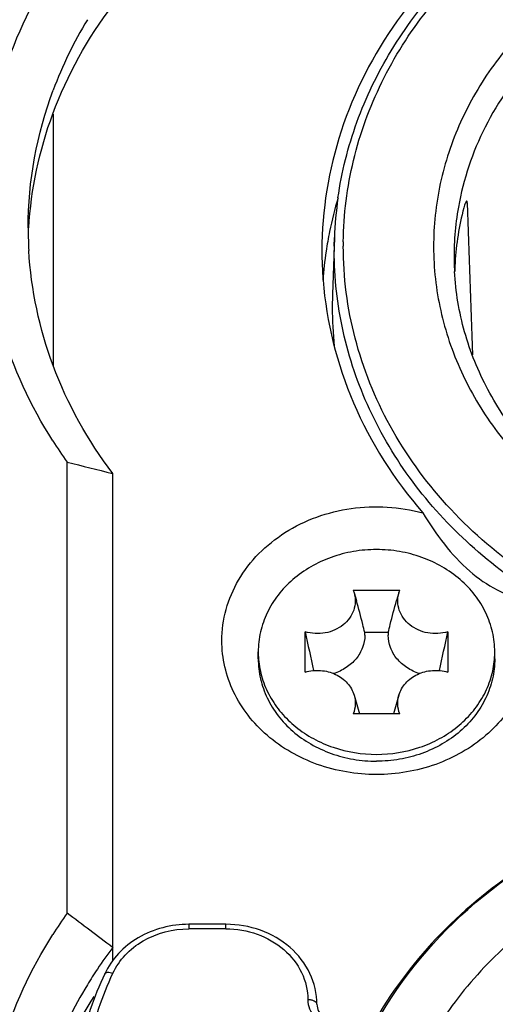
# Model space of a CAD drawing. Header units: millimetres. Extents: x 0 to 420, y 0 to 297.
# Tile 106 of 114: x 355.2 to 357.29, y 191.12 to 195.45. Entities that reach past the tile are written whole.
import ezdxf

# ---------------------------------------------------------------- set-up
doc = ezdxf.new("R2010")
doc.units = ezdxf.units.MM
doc.header["$LTSCALE"] = 23.1
doc.layers.get('0').update_dxf_attribs({"linetype": 'CONTINUOUS'})
doc.layers.add('02___PRT_ALL_AXES', color=7, linetype='CONTINUOUS')

msp = doc.modelspace()

# ---------------------------------------------------------------- linework, layer by layer
at = {"color": 7, "linetype": 'CONTINUOUS'}
for p, q in [((355.3501, 193.9282), (355.3501, 195.0333)), ((357.1691, 194.6431), (357.1611, 194.6431)), ((356.5851, 194.49), (356.5763, 194.2398)), ((356.5842, 194.4527), (356.5851, 194.49)), ((356.5764, 194.2398), (356.5754, 194.1829)), ((355.4101, 191.5194), (355.4101, 193.5029)), ((355.6101, 191.3104), (355.6101, 193.4534)), ((356.6679, 192.9396), (356.6717, 192.9285)), ((356.6679, 192.9396), (356.8723, 192.9396)), ((356.6717, 192.9285), (356.6817, 192.8939)), ((356.8685, 192.9285), (356.8585, 192.8939)), ((356.8685, 192.9285), (356.8723, 192.9396)), ((356.4567, 192.5797), (356.4567, 192.7567)), ((356.8217, 192.7531), (356.7186, 192.7531)), ((357.0835, 192.7567), (357.0835, 192.5797)), ((356.2501, 192.6382), (356.2501, 192.6682)), ((357.2901, 192.6382), (357.2901, 192.6682)), ((356.6717, 192.4781), (356.6953, 192.3968)), ((356.8685, 192.4781), (356.845, 192.3968)), ((356.8723, 192.3968), (356.6679, 192.3968)), ((355.945, 191.4708), (355.945, 191.4508)), ((356.1082, 191.4708), (355.945, 191.4708)), ((356.1082, 191.4508), (355.945, 191.4508)), ((356.1082, 191.4508), (356.1082, 191.4708))]:
    msp.add_line(p, q, dxfattribs=at)
for centre, radius, start, end in [((357.0733, 194.4931), 1.8416, 148.7565, 159.4997), ((358.2255, 194.4324), 1.6414, 171.8652, 177.9914), ((358.3475, 194.4081), 1.2364, 169.9251, 181.2587), ((358.3556, 194.3064), 1.2423, 165.352, 176.5755), ((356.9417, 194.5329), 1.7033, 180.0005, 181.873), ((356.9462, 194.5331), 1.7078, 181.8729, 183.356), ((358.1962, 194.433), 1.6661, 180.004, 184.4872), ((358.2087, 194.4333), 1.6246, 179.3135, 180), ((358.2187, 194.4529), 1.5946, 179.3135, 180), ((358.3159, 194.4079), 1.2048, 181.2835, 183.1529), ((358.342, 194.3079), 1.2286, 177.5461, 178.424), ((358.3428, 194.3078), 1.2294, 176.6059, 177.5461), ((358.2102, 194.1831), 1.6348, 180.0069, 186.0093), ((357.1105, 194.7206), 2.0914, 212.5089, 215.6085), ((360.0661, 211.8766), 18.9544, 255.78018, 256.40301), ((371.603, 195.95), 15.4792, 191.9054, 192.55035), ((356.5623, 192.7434), 0.1566, 359.2751, 3.5612), ((356.9779, 192.7434), 0.1566, 176.4388, 180.7249), ((341.9373, 195.95), 15.4792, 347.44965, 348.0946), ((356.6405, 192.6682), 0.3904, 180.0026, 184.4029), ((356.8997, 192.6682), 0.3904, 355.5971, 359.9974), ((356.6414, 192.6683), 0.3913, 184.4019, 184.7211), ((356.8989, 192.6683), 0.3913, 355.2789, 355.5981), ((357.1105, 190.3016), 2.0914, 144.3913, 147.4902), ((335.0868, 164.2984), 33.9708, 52.83271, 53.25485), ((357.16, 190.197), 1.943, 142.9086, 146.3306), ((357.1358, 190.2132), 1.9139, 146.3328, 148.7967), ((357.0732, 190.2496), 1.8415, 148.7551, 159.4994)]:
    msp.add_arc(centre, radius, start, end, dxfattribs=at)
msp.add_ellipse((358.7501, 264.0172), major_axis=(0, 89.939), ratio=0.027621, start_param=-3.831435, end_param=-3.819671, dxfattribs=at)
for points, knots in [([(360.0812, 195.9715), (359.9151, 196.0794), (359.5481, 196.2532), (358.9493, 196.3722), (358.3356, 196.3465), (357.7523, 196.1776), (357.242, 195.8771), (356.8434, 195.4651), (356.5888, 194.9716), (356.5301, 194.6102), (356.5301, 194.4329)], [0, 0, 0, 0, 0.127836, 0.258731, 0.390432, 0.520477, 0.646822, 0.768405, 0.885545, 1, 1, 1, 1]), ([(356.6006, 194.6647), (356.6168, 194.7779), (356.6735, 195.0033), (356.8263, 195.3197), (357.0419, 195.6064), (357.4062, 195.9397), (357.9791, 196.2346), (358.7501, 196.3544), (359.5212, 196.2346), (360.094, 195.9396), (360.4583, 195.6064), (360.674, 195.3197), (360.8268, 195.0033), (360.8835, 194.7779), (360.8996, 194.6647)], [0, 0, 0, 0, 0.058312, 0.117543, 0.178087, 0.240145, 0.368159, 0.5, 0.631842, 0.759855, 0.821914, 0.882457, 0.941688, 1, 1, 1, 1]), ([(356.6242, 194.472), (356.6256, 194.5922), (356.6562, 194.8345), (356.7826, 195.1813), (356.9844, 195.4995), (357.3464, 195.8733), (357.9432, 196.207), (358.7612, 196.3402), (359.5777, 196.1997), (360.1707, 195.8606), (360.5283, 195.4836), (360.7263, 195.1635), (360.8485, 194.8156), (360.8761, 194.573), (360.8761, 194.4529)], [0, 0, 0, 0, 0.058158, 0.117059, 0.177282, 0.239169, 0.367436, 0.500241, 0.632979, 0.76108, 0.822874, 0.883016, 0.941862, 1, 1, 1, 1]), ([(355.3468, 193.5967), (355.1531, 193.9006), (354.9237, 194.6329), (355.1531, 195.3652), (355.3468, 195.6692)], [0, 0, 0, 0, 0.5, 1, 1, 1, 1]), ([(357.3651, 195.3493), (357.3014, 195.2754), (357.189, 195.1168), (357.0732, 194.8523), (357.0164, 194.5732), (357.0211, 194.2896), (357.0871, 194.0121), (357.2116, 193.7505), (357.3901, 193.5142), (357.6938, 193.241), (358.1728, 193.0044), (358.814, 192.9221), (359.4467, 193.0442), (359.8184, 193.2602), (359.974, 193.3953)], [0, 0, 0, 0, 0.060592, 0.119803, 0.178112, 0.236136, 0.294545, 0.353943, 0.414772, 0.477251, 0.606392, 0.739422, 0.872003, 1, 1, 1, 1]), ([(357.4659, 195.2903), (357.3798, 195.1963), (357.2335, 194.9879), (357.1518, 194.7461), (357.1302, 194.6243)], [0, 0, 0, 0, 0.507414, 1, 1, 1, 1]), ([(357.1667, 194.6506), (357.1656, 194.6506), (357.1631, 194.6474), (357.1603, 194.6417), (357.1568, 194.6321), (357.1548, 194.6247), (357.1537, 194.6206)], [0, 0, 0, 0, 0.10069, 0.306307, 0.612223, 1, 1, 1, 1]), ([(357.1691, 194.6431), (357.1691, 194.6449), (357.1692, 194.6474), (357.1675, 194.6506), (357.1667, 194.6506)], [0, 0, 0, 0, 0.689624, 1, 1, 1, 1]), ([(358.6472, 192.5595), (358.3761, 192.5707), (357.9703, 192.6544), (357.4905, 192.8934), (357.177, 193.1273), (356.9199, 193.4089), (356.7287, 193.7283), (356.6107, 194.0739), (356.5841, 194.3142), (356.5841, 194.4333)], [0, 0, 0, 0, 0.265368, 0.395329, 0.522154, 0.645576, 0.765817, 0.883581, 1, 1, 1, 1]), ([(357.4079, 193.025), (357.2881, 193.1095), (357.0688, 193.3013), (356.8169, 193.6508), (356.6598, 194.041), (356.6241, 194.3167), (356.6241, 194.4529)], [0, 0, 0, 0, 0.26034, 0.512584, 0.758167, 1, 1, 1, 1]), ([(360.3888, 194.3809), (360.3868, 194.2912), (360.3624, 194.1104), (360.2664, 193.8514), (360.1145, 193.6129), (359.842, 193.3306), (359.3923, 193.0755), (358.7734, 192.9664), (358.1513, 193.0607), (357.6938, 193.3048), (357.4123, 193.5803), (357.2527, 193.815), (357.1483, 194.0715), (357.1179, 194.2519), (357.1129, 194.3416)], [0, 0, 0, 0, 0.057468, 0.115803, 0.175639, 0.237332, 0.365761, 0.499247, 0.632928, 0.761853, 0.823831, 0.883923, 0.942444, 1, 1, 1, 1]), ([(356.5352, 194.3027), (356.5497, 194.1182), (356.6429, 193.7464), (356.8488, 193.4242), (356.9735, 193.2801)], [0, 0, 0, 0, 0.49264, 1, 1, 1, 1]), ([(356.0901, 192.7182), (356.0901, 192.8101), (356.1448, 193.0025), (356.3612, 193.2152), (356.6572, 193.3205), (356.8719, 193.3077), (356.9735, 193.2801)], [0, 0, 0, 0, 0.231248, 0.475893, 0.735504, 1, 1, 1, 1]), ([(356.9735, 193.2801), (357.0025, 193.2325), (357.0643, 193.1409), (357.1722, 193.023), (357.2927, 192.9391), (357.3783, 192.9058), (357.419, 192.8943)], [0, 0, 0, 0, 0.27727, 0.547593, 0.789657, 1, 1, 1, 1]), ([(356.7701, 193.1185), (356.7362, 193.1185), (356.6685, 193.1128), (356.5707, 193.0872), (356.4804, 193.0456), (356.4011, 192.9895), (356.3357, 192.921), (356.287, 192.8425), (356.2569, 192.7572), (356.2501, 192.6977), (356.2501, 192.6682)], [0, 0, 0, 0, 0.133645, 0.266026, 0.396059, 0.522952, 0.646356, 0.766446, 0.883939, 1, 1, 1, 1]), ([(357.2901, 192.6682), (357.2901, 192.6977), (357.2833, 192.7572), (357.2532, 192.8425), (357.2045, 192.921), (357.1392, 192.9895), (357.0598, 193.0456), (356.9695, 193.0872), (356.8718, 193.1128), (356.8041, 193.1185), (356.7701, 193.1185)], [0, 0, 0, 0, 0.116061, 0.233554, 0.353644, 0.477048, 0.603941, 0.733974, 0.866355, 1, 1, 1, 1]), ([(356.6717, 192.9285), (356.6753, 192.9161), (356.6787, 192.8901), (356.6715, 192.8512), (356.6527, 192.8154), (356.6238, 192.7855), (356.587, 192.7634), (356.5449, 192.7505), (356.5004, 192.7476), (356.4709, 192.7525), (356.4567, 192.7567)], [0, 0, 0, 0, 0.115903, 0.232007, 0.350864, 0.474099, 0.602016, 0.733643, 0.867074, 1, 1, 1, 1]), ([(357.0835, 192.7567), (357.0694, 192.7525), (357.0399, 192.7476), (356.9954, 192.7505), (356.9533, 192.7634), (356.9164, 192.7855), (356.8875, 192.8154), (356.8687, 192.8512), (356.8615, 192.8901), (356.865, 192.9161), (356.8685, 192.9285)], [0, 0, 0, 0, 0.132926, 0.266357, 0.397984, 0.525901, 0.649136, 0.767993, 0.884097, 1, 1, 1, 1]), ([(356.7186, 192.7531), (356.7158, 192.7648), (356.7043, 192.812), (356.6919, 192.8589), (356.6817, 192.8939)], [0, 0, 0, 0, 0.249345, 1, 1, 1, 1]), ([(356.8217, 192.7531), (356.8245, 192.7648), (356.8359, 192.812), (356.8484, 192.8589), (356.8585, 192.8939)], [0, 0, 0, 0, 0.249345, 1, 1, 1, 1]), ([(356.7189, 192.7414), (356.7186, 192.7231), (356.7115, 192.6858), (356.6822, 192.6361), (356.6374, 192.5966), (356.6006, 192.5794), (356.5811, 192.5733)], [0, 0, 0, 0, 0.237103, 0.480962, 0.735332, 1, 1, 1, 1]), ([(356.9592, 192.5733), (356.9397, 192.5794), (356.9028, 192.5966), (356.8581, 192.6361), (356.8288, 192.6858), (356.8216, 192.7231), (356.8214, 192.7414)], [0, 0, 0, 0, 0.264668, 0.519038, 0.762897, 1, 1, 1, 1]), ([(357.4501, 192.7182), (357.4501, 192.6411), (357.4127, 192.4816), (357.2579, 192.2863), (357.0324, 192.1586), (356.7701, 192.1144), (356.5078, 192.1586), (356.2823, 192.2863), (356.1276, 192.4816), (356.0901, 192.6411), (356.0901, 192.7182)], [0, 0, 0, 0, 0.116612, 0.238301, 0.366836, 0.5, 0.633164, 0.761699, 0.883388, 1, 1, 1, 1]), ([(356.2501, 192.6382), (356.2501, 192.6087), (356.2569, 192.5492), (356.287, 192.4638), (356.3357, 192.3854), (356.4011, 192.3168), (356.4804, 192.2607), (356.5707, 192.2192), (356.6685, 192.1936), (356.7362, 192.1878), (356.7701, 192.1878)], [0, 0, 0, 0, 0.116061, 0.233554, 0.353645, 0.477048, 0.603941, 0.733974, 0.866355, 1, 1, 1, 1]), ([(356.2514, 192.6361), (356.2538, 192.6079), (356.2647, 192.5516), (356.2988, 192.4718), (356.3494, 192.399), (356.4146, 192.3359), (356.4923, 192.2844), (356.6089, 192.2335), (356.7058, 192.2178), (356.7701, 192.2178)], [0, 0, 0, 0, 0.116096, 0.233946, 0.354506, 0.478307, 0.605405, 0.735415, 1, 1, 1, 1]), ([(357.2901, 192.6382), (357.2901, 192.6087), (357.2833, 192.5492), (357.2532, 192.4638), (357.2045, 192.3854), (357.1392, 192.3168), (357.0598, 192.2607), (356.9695, 192.2192), (356.8718, 192.1936), (356.8041, 192.1878), (356.7701, 192.1878)], [0, 0, 0, 0, 0.116061, 0.233554, 0.353645, 0.477048, 0.603941, 0.733974, 0.866355, 1, 1, 1, 1]), ([(356.7701, 192.2178), (356.8344, 192.2178), (356.9314, 192.2335), (357.048, 192.2844), (357.1256, 192.3359), (357.1908, 192.399), (357.2415, 192.4718), (357.2756, 192.5516), (357.2865, 192.6079), (357.2888, 192.6361)], [0, 0, 0, 0, 0.264585, 0.394595, 0.521693, 0.645494, 0.766054, 0.883904, 1, 1, 1, 1]), ([(356.4567, 192.5797), (356.4785, 192.5861), (356.5247, 192.5908), (356.5907, 192.574), (356.6361, 192.5412), (356.6608, 192.5069), (356.6689, 192.4878), (356.6717, 192.4781)], [0, 0, 0, 0, 0.260458, 0.518653, 0.76548, 0.884216, 1, 1, 1, 1]), ([(356.8685, 192.4781), (356.8713, 192.4878), (356.8794, 192.5069), (356.9041, 192.5412), (356.9496, 192.574), (357.0156, 192.5908), (357.0617, 192.5861), (357.0835, 192.5797)], [0, 0, 0, 0, 0.115784, 0.23452, 0.481347, 0.739542, 1, 1, 1, 1]), ([(356.6717, 192.4781), (356.6755, 192.4649), (356.6789, 192.437), (356.6729, 192.4096), (356.6679, 192.3968)], [0, 0, 0, 0, 0.499043, 1, 1, 1, 1]), ([(356.8723, 192.3968), (356.8673, 192.4096), (356.8613, 192.437), (356.8647, 192.4649), (356.8685, 192.4781)], [0, 0, 0, 0, 0.500957, 1, 1, 1, 1]), ([(356.7492, 191.0014), (356.8552, 191.2023), (357.1536, 191.5745), (357.5572, 191.8242), (357.7764, 191.9179)], [0, 0, 0, 0, 0.487979, 1, 1, 1, 1]), ([(360.7001, 190.2094), (360.7001, 190.3199), (360.6746, 190.5431), (360.5617, 190.8632), (360.379, 191.1575), (360.049, 191.5039), (359.5021, 191.8144), (358.7501, 191.9408), (357.9981, 191.8144), (357.4512, 191.5039), (357.1213, 191.1575), (356.9385, 190.8632), (356.8256, 190.5431), (356.8001, 190.3199), (356.8001, 190.2094)], [0, 0, 0, 0, 0.058153, 0.117019, 0.177189, 0.23902, 0.367204, 0.500002, 0.632799, 0.760981, 0.822811, 0.882981, 0.941846, 1, 1, 1, 1]), ([(357.3768, 191.6999), (357.2443, 191.6096), (357.0022, 191.4027), (356.8153, 191.144), (356.7413, 191.0077)], [0, 0, 0, 0, 0.508262, 1, 1, 1, 1]), ([(355.945, 191.4708), (355.8684, 191.4708), (355.7513, 191.4407), (355.6326, 191.347), (355.5903, 191.2854), (355.575, 191.2528)], [0, 0, 0, 0, 0.511495, 0.759727, 1, 1, 1, 1]), ([(355.6113, 191.2559), (355.6248, 191.2849), (355.6627, 191.3398), (355.7698, 191.4239), (355.8756, 191.4508), (355.945, 191.4508)], [0, 0, 0, 0, 0.237481, 0.485127, 1, 1, 1, 1]), ([(356.5082, 191.119), (356.5082, 191.1654), (356.4861, 191.2608), (356.3946, 191.3775), (356.2621, 191.4534), (356.1597, 191.4708), (356.1082, 191.4708)], [0, 0, 0, 0, 0.236896, 0.481511, 0.736958, 1, 1, 1, 1]), ([(356.1082, 191.4508), (356.1548, 191.4508), (356.2472, 191.4352), (356.3664, 191.3676), (356.4484, 191.2643), (356.4682, 191.1798), (356.4682, 191.139)], [0, 0, 0, 0, 0.266339, 0.5234, 0.766773, 1, 1, 1, 1]), ([(355.3467, 189.3532), (355.1531, 189.6571), (354.9237, 190.3894), (355.1531, 191.1217), (355.3468, 191.4257)], [0, 0, 0, 0, 0.500001, 1, 1, 1, 1]), ([(355.575, 191.2528), (355.5272, 191.1505), (355.4534, 190.9363), (355.4282, 190.7111), (355.4282, 190.5994)], [0, 0, 0, 0, 0.502774, 1, 1, 1, 1]), ([(355.6113, 189.9829), (355.5647, 190.0826), (355.4927, 190.2913), (355.4561, 190.6194), (355.4927, 190.9475), (355.5647, 191.1562), (355.6113, 191.2559)], [0, 0, 0, 0, 0.251478, 0.5, 0.748522, 1, 1, 1, 1]), ([(355.575, 191.2528), (355.5771, 191.2573), (355.5871, 191.2605), (355.5995, 191.2593), (355.6073, 191.2573), (355.6113, 191.2559)], [0, 0, 0, 0, 0.381782, 0.667563, 1, 1, 1, 1]), ([(356.5082, 191.119), (356.5082, 191.1251), (356.4979, 191.1338), (356.4832, 191.138), (356.4734, 191.139), (356.4682, 191.139)], [0, 0, 0, 0, 0.387198, 0.675669, 1, 1, 1, 1]), ([(356.4682, 191.139), (356.4682, 191.1255), (356.4737, 191.0979), (356.5048, 191.0493), (356.5463, 191.0273), (356.5751, 191.0212)], [0, 0, 0, 0, 0.237256, 0.482248, 1, 1, 1, 1]), ([(356.5082, 191.119), (356.5082, 191.1089), (356.5135, 191.0874), (356.5437, 191.0501), (356.5827, 191.0378), (356.6082, 191.0378)], [0, 0, 0, 0, 0.215415, 0.45439, 1, 1, 1, 1])]:
    msp.add_open_spline(points, degree=3, knots=knots, dxfattribs=at)
for points in [[(355.3469, 195.0342), (355.41, 195.2048), (355.5004, 195.3672), (355.6101, 195.5124)], [(355.2384, 194.5329), (355.2384, 194.7379), (355.2768, 194.946), (355.3483, 195.1381)], [(355.2413, 194.5326), (355.2513, 194.7032), (355.2876, 194.8739), (355.3469, 195.0342)], [(355.3483, 193.9277), (355.2882, 194.0891), (355.2514, 194.2612), (355.2413, 194.4331)], [(355.6101, 193.4534), (355.5012, 193.5975), (355.4114, 193.7585), (355.3483, 193.9277)], [(355.3469, 190.7905), (355.3938, 190.9175), (355.4557, 191.0398), (355.5293, 191.1535)]]:
    msp.add_open_spline(points, degree=3, dxfattribs=at)
at = {"layer": '02___PRT_ALL_AXES', "color": 3, "linetype": 'CONTINUOUS'}
for centre, radius, start, end in [((358.232, 194.1769), 1.7024, 163.349, 168.4858), ((358.2137, 194.181), 1.6837, 168.4952, 171.4927), ((358.2074, 194.1819), 1.6773, 171.4921, 175.8647)]:
    msp.add_arc(centre, radius, start, end, dxfattribs=at)

doc.saveas('drawing.dxf')
